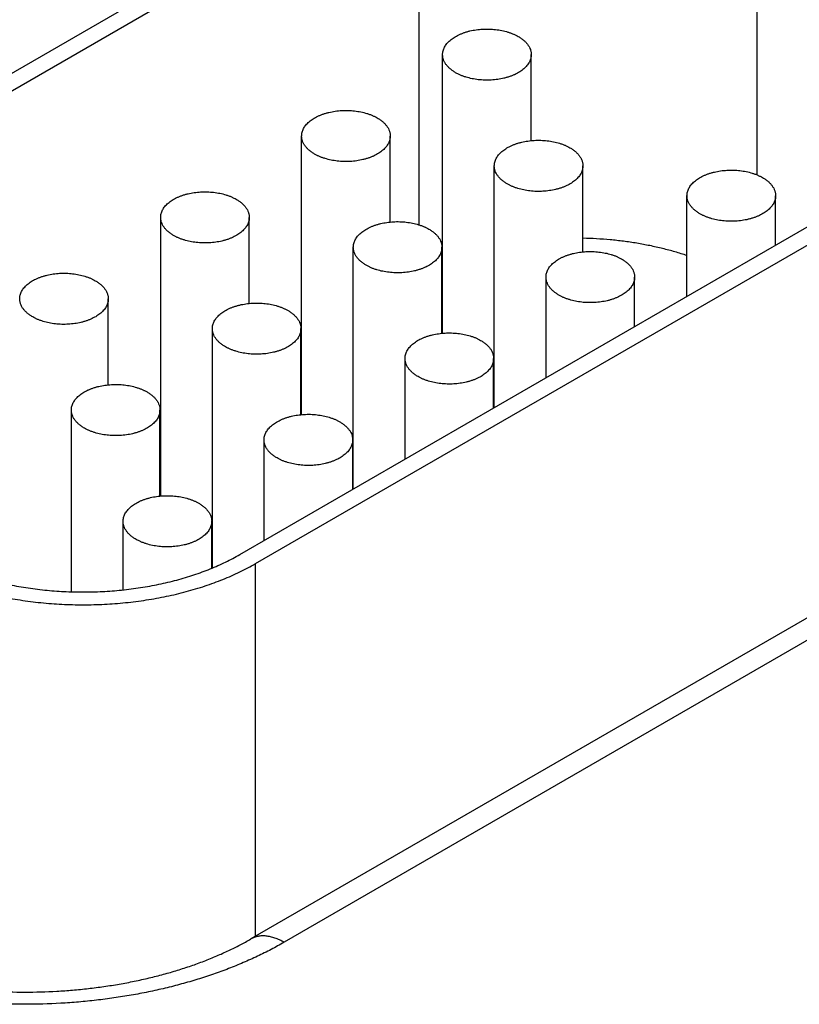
# Model space of a CAD drawing. Header units: inches. Extents: x 0 to 34, y 0 to 22.
# Tile 79 of 116: x 23.952 to 24.304, y 17.294 to 17.738. Entities that reach past the tile are written whole.
import ezdxf

# ---------------------------------------------------------------- set-up
doc = ezdxf.new("R2010")
doc.units = ezdxf.units.IN
doc.header["$LTSCALE"] = 1.87
doc.header["$MEASUREMENT"] = 0
doc.layers.get('0').update_dxf_attribs({"linetype": 'CONTINUOUS'})

msp = doc.modelspace()

# ---------------------------------------------------------------- linework, layer by layer
at = {"color": 7, "linetype": 'CONTINUOUS'}
for p, q in [((24.1248, 17.81599), (23.79529, 17.62574)), ((24.13187, 17.81191), (23.80236, 17.62166)), ((24.13187, 17.81191), (24.13187, 17.64548)), ((24.2845, 17.8042), (24.2845, 17.66803)), ((24.14263, 17.59653), (24.14263, 17.7223)), ((24.18263, 17.68346), (24.18263, 17.7223)), ((24.07899, 17.55978), (24.07899, 17.68555)), ((24.11899, 17.64672), (24.11899, 17.68555)), ((24.16596, 17.56295), (24.16596, 17.67208)), ((24.20596, 17.63324), (24.20596, 17.67208)), ((24.05108, 17.49662), (24.34842, 17.6683)), ((24.05815, 17.49254), (24.3555, 17.66422)), ((24.25294, 17.61317), (24.25294, 17.65861)), ((24.29294, 17.63627), (24.29294, 17.65861)), ((24.01535, 17.52304), (24.01535, 17.64881)), ((24.05535, 17.60997), (24.05535, 17.64881)), ((24.10232, 17.52621), (24.10232, 17.63534)), ((24.14232, 17.5965), (24.14232, 17.63534)), ((24.1893, 17.57643), (24.1893, 17.62186)), ((24.2293, 17.59952), (24.2293, 17.62186)), ((23.99171, 17.57323), (23.99171, 17.61206)), ((24.03868, 17.49055), (24.03868, 17.59859)), ((24.07868, 17.55976), (24.07868, 17.59859)), ((24.07899, 17.59196), (24.07868, 17.59178)), ((24.12566, 17.53968), (24.12566, 17.58512)), ((24.16566, 17.56278), (24.16566, 17.58512)), ((23.97504, 17.4798), (23.97504, 17.56185)), ((24.01504, 17.52301), (24.01504, 17.56185)), ((24.01535, 17.55521), (24.01504, 17.55504)), ((24.06202, 17.50294), (24.06202, 17.54837)), ((24.10202, 17.52603), (24.10202, 17.54837)), ((24.43579, 17.54231), (24.05608, 17.32307)), ((24.4508, 17.54082), (24.07108, 17.32158)), ((23.99838, 17.48065), (23.99838, 17.51163)), ((24.03838, 17.49043), (24.03838, 17.51163)), ((24.05815, 17.32426), (24.05815, 17.49254))]:
    msp.add_line(p, q, dxfattribs=at)
msp.add_arc((24.18812, 17.52269), 0.1146, 113.3924, 113.5597, dxfattribs=at)
for points, knots in [([(24.14263, 17.7223), (24.14263, 17.72258), (24.14267, 17.72315), (24.14283, 17.724), (24.1431, 17.72484), (24.14348, 17.72567), (24.14396, 17.72647), (24.14455, 17.72726), (24.14523, 17.72801), (24.146, 17.72873), (24.14687, 17.72942), (24.14782, 17.73007), (24.14885, 17.73068), (24.14995, 17.73124), (24.15112, 17.73175), (24.15235, 17.73222), (24.15364, 17.73263), (24.15544, 17.7331), (24.15779, 17.73354), (24.16068, 17.73383), (24.16361, 17.73387), (24.16652, 17.73367), (24.16934, 17.73322), (24.17161, 17.73264), (24.17332, 17.73207), (24.17454, 17.73159), (24.17569, 17.73106), (24.17642, 17.73067), (24.17677, 17.73046)], [0, 0, 0, 0, 0.021327, 0.042883, 0.064883, 0.087522, 0.110966, 0.135347, 0.160764, 0.187283, 0.214939, 0.243743, 0.273676, 0.304704, 0.336768, 0.369798, 0.403706, 0.438397, 0.509663, 0.582667, 0.656378, 0.729734, 0.80169, 0.871263, 0.904889, 0.937606, 0.969332, 1, 1, 1, 1]), ([(24.17677, 17.73046), (24.17722, 17.7302), (24.17808, 17.72966), (24.17925, 17.72875), (24.18027, 17.72778), (24.18112, 17.72675), (24.18179, 17.72568), (24.18219, 17.72475), (24.18242, 17.724), (24.18254, 17.72343), (24.18261, 17.72287), (24.18263, 17.72249), (24.18263, 17.7223)], [0, 0, 0, 0, 0.148575, 0.28944, 0.422637, 0.548533, 0.667869, 0.781787, 0.837223, 0.891909, 0.946084, 1, 1, 1, 1]), ([(24.14849, 17.71413), (24.14804, 17.71439), (24.14718, 17.71494), (24.146, 17.71585), (24.14499, 17.71682), (24.14414, 17.71784), (24.14347, 17.71891), (24.14307, 17.71985), (24.14284, 17.7206), (24.14272, 17.72116), (24.14265, 17.72173), (24.14263, 17.72211), (24.14263, 17.7223)], [0, 0, 0, 0, 0.148575, 0.28944, 0.422637, 0.548533, 0.667869, 0.781787, 0.837223, 0.891909, 0.946084, 1, 1, 1, 1]), ([(24.18263, 17.7223), (24.18263, 17.72201), (24.18259, 17.72144), (24.18243, 17.72059), (24.18216, 17.71975), (24.18178, 17.71893), (24.1813, 17.71812), (24.18071, 17.71734), (24.18003, 17.71658), (24.17926, 17.71586), (24.17839, 17.71517), (24.17744, 17.71452), (24.17641, 17.71392), (24.17531, 17.71335), (24.17414, 17.71284), (24.1729, 17.71238), (24.17161, 17.71197), (24.16981, 17.71149), (24.16747, 17.71105), (24.16458, 17.71076), (24.16165, 17.71072), (24.15874, 17.71093), (24.15591, 17.71138), (24.15365, 17.71195), (24.15194, 17.71253), (24.15072, 17.71301), (24.14957, 17.71354), (24.14884, 17.71393), (24.14849, 17.71413)], [0, 0, 0, 0, 0.021327, 0.042883, 0.064883, 0.087522, 0.110966, 0.135347, 0.160764, 0.187283, 0.214939, 0.243743, 0.273676, 0.304704, 0.336768, 0.369798, 0.403706, 0.438397, 0.509663, 0.582667, 0.656378, 0.729734, 0.80169, 0.871263, 0.904889, 0.937606, 0.969332, 1, 1, 1, 1]), ([(24.07899, 17.68555), (24.07899, 17.68584), (24.07903, 17.68641), (24.07919, 17.68726), (24.07946, 17.6881), (24.07984, 17.68892), (24.08032, 17.68973), (24.08091, 17.69051), (24.08159, 17.69127), (24.08236, 17.69199), (24.08323, 17.69268), (24.08418, 17.69333), (24.08521, 17.69393), (24.08631, 17.6945), (24.08748, 17.69501), (24.08871, 17.69547), (24.09, 17.69588), (24.0918, 17.69636), (24.09415, 17.6968), (24.09704, 17.69709), (24.09997, 17.69713), (24.10288, 17.69692), (24.1057, 17.69647), (24.10797, 17.6959), (24.10968, 17.69532), (24.1109, 17.69484), (24.11205, 17.69431), (24.11278, 17.69392), (24.11313, 17.69372)], [0, 0, 0, 0, 0.021327, 0.042883, 0.064883, 0.087522, 0.110966, 0.135347, 0.160764, 0.187283, 0.214939, 0.243743, 0.273676, 0.304704, 0.336768, 0.369798, 0.403706, 0.438397, 0.509663, 0.582667, 0.656378, 0.729734, 0.80169, 0.871263, 0.904889, 0.937606, 0.969332, 1, 1, 1, 1]), ([(24.11313, 17.69372), (24.11358, 17.69346), (24.11444, 17.69291), (24.11561, 17.69201), (24.11663, 17.69103), (24.11748, 17.69001), (24.11815, 17.68894), (24.11855, 17.688), (24.11878, 17.68725), (24.1189, 17.68669), (24.11897, 17.68612), (24.11899, 17.68574), (24.11899, 17.68555)], [0, 0, 0, 0, 0.148575, 0.28944, 0.422637, 0.548533, 0.667869, 0.781787, 0.837223, 0.891909, 0.946084, 1, 1, 1, 1]), ([(24.08485, 17.67739), (24.0844, 17.67765), (24.08354, 17.67819), (24.08236, 17.6791), (24.08135, 17.68007), (24.0805, 17.6811), (24.07983, 17.68217), (24.07943, 17.6831), (24.0792, 17.68385), (24.07908, 17.68442), (24.07901, 17.68498), (24.07899, 17.68536), (24.07899, 17.68555)], [0, 0, 0, 0, 0.148575, 0.28944, 0.422637, 0.548533, 0.667869, 0.781787, 0.837223, 0.891909, 0.946084, 1, 1, 1, 1]), ([(24.11899, 17.68555), (24.11899, 17.68527), (24.11895, 17.6847), (24.11879, 17.68385), (24.11852, 17.68301), (24.11814, 17.68218), (24.11766, 17.68138), (24.11707, 17.6806), (24.11639, 17.67984), (24.11562, 17.67912), (24.11475, 17.67843), (24.1138, 17.67778), (24.11277, 17.67717), (24.11167, 17.67661), (24.1105, 17.6761), (24.10926, 17.67563), (24.10797, 17.67522), (24.10618, 17.67475), (24.10383, 17.67431), (24.10094, 17.67402), (24.09801, 17.67398), (24.0951, 17.67418), (24.09227, 17.67463), (24.09001, 17.67521), (24.0883, 17.67578), (24.08708, 17.67626), (24.08593, 17.67679), (24.0852, 17.67718), (24.08485, 17.67739)], [0, 0, 0, 0, 0.021327, 0.042883, 0.064883, 0.087522, 0.110966, 0.135347, 0.160764, 0.187283, 0.214939, 0.243743, 0.273676, 0.304704, 0.336768, 0.369798, 0.403706, 0.438397, 0.509663, 0.582667, 0.656378, 0.729734, 0.80169, 0.871263, 0.904889, 0.937606, 0.969332, 1, 1, 1, 1]), ([(24.16596, 17.67208), (24.16596, 17.67236), (24.166, 17.67293), (24.16616, 17.67378), (24.16644, 17.67462), (24.16681, 17.67545), (24.1673, 17.67626), (24.16788, 17.67704), (24.16856, 17.67779), (24.16934, 17.67852), (24.1702, 17.6792), (24.17115, 17.67985), (24.17218, 17.68046), (24.17328, 17.68102), (24.17445, 17.68154), (24.17569, 17.682), (24.17698, 17.68241), (24.17878, 17.68288), (24.18112, 17.68333), (24.18401, 17.68361), (24.18694, 17.68366), (24.18985, 17.68345), (24.19268, 17.683), (24.19494, 17.68243), (24.19666, 17.68185), (24.19787, 17.68137), (24.19902, 17.68084), (24.19975, 17.68045), (24.20011, 17.68025)], [0, 0, 0, 0, 0.021327, 0.042883, 0.064883, 0.087522, 0.110966, 0.135347, 0.160764, 0.187283, 0.214939, 0.243743, 0.273676, 0.304704, 0.336768, 0.369798, 0.403706, 0.438397, 0.509663, 0.582667, 0.656378, 0.729734, 0.80169, 0.871263, 0.904889, 0.937606, 0.969332, 1, 1, 1, 1]), ([(24.20011, 17.68025), (24.20056, 17.67998), (24.20142, 17.67944), (24.20259, 17.67853), (24.2036, 17.67756), (24.20445, 17.67653), (24.20512, 17.67546), (24.20553, 17.67453), (24.20575, 17.67378), (24.20587, 17.67321), (24.20595, 17.67265), (24.20596, 17.67227), (24.20596, 17.67208)], [0, 0, 0, 0, 0.148575, 0.28944, 0.422637, 0.548533, 0.667869, 0.781787, 0.837223, 0.891909, 0.946084, 1, 1, 1, 1]), ([(24.17182, 17.66391), (24.17137, 17.66418), (24.17051, 17.66472), (24.16934, 17.66563), (24.16832, 17.6666), (24.16748, 17.66763), (24.16681, 17.6687), (24.1664, 17.66963), (24.16617, 17.67038), (24.16605, 17.67095), (24.16598, 17.67151), (24.16596, 17.67189), (24.16596, 17.67208)], [0, 0, 0, 0, 0.148575, 0.28944, 0.422637, 0.548533, 0.667869, 0.781787, 0.837223, 0.891909, 0.946084, 1, 1, 1, 1]), ([(24.20596, 17.67208), (24.20596, 17.6718), (24.20593, 17.67123), (24.20576, 17.67038), (24.20549, 17.66954), (24.20511, 17.66871), (24.20463, 17.6679), (24.20405, 17.66712), (24.20337, 17.66637), (24.20259, 17.66564), (24.20173, 17.66496), (24.20078, 17.66431), (24.19975, 17.6637), (24.19864, 17.66314), (24.19747, 17.66262), (24.19624, 17.66216), (24.19495, 17.66175), (24.19315, 17.66128), (24.19081, 17.66083), (24.18792, 17.66055), (24.18499, 17.6605), (24.18208, 17.66071), (24.17925, 17.66116), (24.17699, 17.66173), (24.17527, 17.66231), (24.17406, 17.66279), (24.17291, 17.66332), (24.17217, 17.66371), (24.17182, 17.66391)], [0, 0, 0, 0, 0.021327, 0.042883, 0.064883, 0.087522, 0.110966, 0.135347, 0.160764, 0.187283, 0.214939, 0.243743, 0.273676, 0.304704, 0.336768, 0.369798, 0.403706, 0.438397, 0.509663, 0.582667, 0.656378, 0.729734, 0.80169, 0.871263, 0.904889, 0.937606, 0.969332, 1, 1, 1, 1]), ([(24.25294, 17.65861), (24.25294, 17.65889), (24.25297, 17.65946), (24.25314, 17.66031), (24.25341, 17.66115), (24.25379, 17.66198), (24.25427, 17.66278), (24.25485, 17.66356), (24.25554, 17.66432), (24.25631, 17.66504), (24.25718, 17.66573), (24.25812, 17.66638), (24.25915, 17.66699), (24.26026, 17.66755), (24.26143, 17.66806), (24.26266, 17.66853), (24.26395, 17.66894), (24.26575, 17.66941), (24.2681, 17.66985), (24.27098, 17.67014), (24.27392, 17.67018), (24.27683, 17.66998), (24.27965, 17.66953), (24.28192, 17.66895), (24.28363, 17.66838), (24.28484, 17.6679), (24.28599, 17.66737), (24.28673, 17.66698), (24.28708, 17.66677)], [0, 0, 0, 0, 0.021327, 0.042883, 0.064883, 0.087522, 0.110966, 0.135347, 0.160764, 0.187283, 0.214939, 0.243743, 0.273676, 0.304704, 0.336768, 0.369798, 0.403706, 0.438397, 0.509663, 0.582667, 0.656378, 0.729734, 0.80169, 0.871263, 0.904889, 0.937606, 0.969332, 1, 1, 1, 1]), ([(24.28708, 17.66677), (24.28753, 17.66651), (24.28839, 17.66597), (24.28956, 17.66506), (24.29058, 17.66409), (24.29142, 17.66306), (24.29209, 17.66199), (24.2925, 17.66106), (24.29273, 17.66031), (24.29285, 17.65974), (24.29292, 17.65918), (24.29294, 17.6588), (24.29294, 17.65861)], [0, 0, 0, 0, 0.148575, 0.28944, 0.422637, 0.548533, 0.667869, 0.781787, 0.837223, 0.891909, 0.946084, 1, 1, 1, 1]), ([(24.01535, 17.64881), (24.01535, 17.64909), (24.01539, 17.64966), (24.01555, 17.65051), (24.01582, 17.65135), (24.0162, 17.65218), (24.01668, 17.65298), (24.01727, 17.65377), (24.01795, 17.65452), (24.01872, 17.65524), (24.01959, 17.65593), (24.02054, 17.65658), (24.02157, 17.65719), (24.02267, 17.65775), (24.02384, 17.65827), (24.02508, 17.65873), (24.02636, 17.65914), (24.02816, 17.65961), (24.03051, 17.66006), (24.0334, 17.66034), (24.03633, 17.66038), (24.03924, 17.66018), (24.04207, 17.65973), (24.04433, 17.65916), (24.04604, 17.65858), (24.04726, 17.6581), (24.04841, 17.65757), (24.04914, 17.65718), (24.04949, 17.65697)], [0, 0, 0, 0, 0.021327, 0.042883, 0.064883, 0.087522, 0.110966, 0.135347, 0.160764, 0.187283, 0.214939, 0.243743, 0.273676, 0.304704, 0.336768, 0.369798, 0.403706, 0.438397, 0.509663, 0.582667, 0.656378, 0.729734, 0.80169, 0.871263, 0.904889, 0.937606, 0.969332, 1, 1, 1, 1]), ([(24.2588, 17.65044), (24.25834, 17.6507), (24.25749, 17.65125), (24.25631, 17.65215), (24.2553, 17.65313), (24.25445, 17.65415), (24.25378, 17.65522), (24.25337, 17.65616), (24.25315, 17.65691), (24.25303, 17.65747), (24.25295, 17.65804), (24.25294, 17.65842), (24.25294, 17.65861)], [0, 0, 0, 0, 0.148575, 0.28944, 0.422637, 0.548533, 0.667869, 0.781787, 0.837223, 0.891909, 0.946084, 1, 1, 1, 1]), ([(24.29294, 17.65861), (24.29294, 17.65832), (24.2929, 17.65775), (24.29274, 17.6569), (24.29246, 17.65606), (24.29209, 17.65524), (24.2916, 17.65443), (24.29102, 17.65365), (24.29034, 17.65289), (24.28956, 17.65217), (24.2887, 17.65148), (24.28775, 17.65083), (24.28672, 17.65023), (24.28562, 17.64966), (24.28445, 17.64915), (24.28321, 17.64869), (24.28192, 17.64828), (24.28012, 17.6478), (24.27778, 17.64736), (24.27489, 17.64707), (24.27196, 17.64703), (24.26905, 17.64724), (24.26622, 17.64769), (24.26396, 17.64826), (24.26225, 17.64884), (24.26103, 17.64932), (24.25988, 17.64985), (24.25915, 17.65024), (24.2588, 17.65044)], [0, 0, 0, 0, 0.021327, 0.042883, 0.064883, 0.087522, 0.110966, 0.135347, 0.160764, 0.187283, 0.214939, 0.243743, 0.273676, 0.304704, 0.336768, 0.369798, 0.403706, 0.438397, 0.509663, 0.582667, 0.656378, 0.729734, 0.80169, 0.871263, 0.904889, 0.937606, 0.969332, 1, 1, 1, 1]), ([(24.04949, 17.65697), (24.04994, 17.65671), (24.0508, 17.65617), (24.05198, 17.65526), (24.05299, 17.65429), (24.05384, 17.65326), (24.05451, 17.65219), (24.05491, 17.65126), (24.05514, 17.65051), (24.05526, 17.64994), (24.05533, 17.64938), (24.05535, 17.649), (24.05535, 17.64881)], [0, 0, 0, 0, 0.148575, 0.28944, 0.422637, 0.548533, 0.667869, 0.781787, 0.837223, 0.891909, 0.946084, 1, 1, 1, 1]), ([(24.02121, 17.64064), (24.02076, 17.6409), (24.0199, 17.64145), (24.01872, 17.64236), (24.01771, 17.64333), (24.01686, 17.64435), (24.01619, 17.64543), (24.01579, 17.64636), (24.01556, 17.64711), (24.01544, 17.64767), (24.01537, 17.64824), (24.01535, 17.64862), (24.01535, 17.64881)], [0, 0, 0, 0, 0.148575, 0.28944, 0.422637, 0.548533, 0.667869, 0.781787, 0.837223, 0.891909, 0.946084, 1, 1, 1, 1]), ([(24.05535, 17.64881), (24.05535, 17.64852), (24.05531, 17.64795), (24.05515, 17.6471), (24.05488, 17.64626), (24.0545, 17.64544), (24.05402, 17.64463), (24.05343, 17.64385), (24.05275, 17.6431), (24.05198, 17.64237), (24.05111, 17.64168), (24.05016, 17.64103), (24.04913, 17.64043), (24.04803, 17.63987), (24.04686, 17.63935), (24.04562, 17.63889), (24.04434, 17.63848), (24.04254, 17.63801), (24.04019, 17.63756), (24.0373, 17.63727), (24.03437, 17.63723), (24.03146, 17.63744), (24.02863, 17.63789), (24.02637, 17.63846), (24.02466, 17.63904), (24.02344, 17.63952), (24.02229, 17.64005), (24.02156, 17.64044), (24.02121, 17.64064)], [0, 0, 0, 0, 0.021327, 0.042883, 0.064883, 0.087522, 0.110966, 0.135347, 0.160764, 0.187283, 0.214939, 0.243743, 0.273676, 0.304704, 0.336768, 0.369798, 0.403706, 0.438397, 0.509663, 0.582667, 0.656378, 0.729734, 0.80169, 0.871263, 0.904889, 0.937606, 0.969332, 1, 1, 1, 1]), ([(24.10232, 17.63534), (24.10232, 17.63562), (24.10236, 17.63619), (24.10252, 17.63704), (24.1028, 17.63788), (24.10318, 17.63871), (24.10366, 17.63951), (24.10424, 17.64029), (24.10492, 17.64105), (24.1057, 17.64177), (24.10656, 17.64246), (24.10751, 17.64311), (24.10854, 17.64372), (24.10964, 17.64428), (24.11082, 17.64479), (24.11205, 17.64525), (24.11334, 17.64566), (24.11514, 17.64614), (24.11748, 17.64658), (24.12037, 17.64687), (24.1233, 17.64691), (24.12621, 17.64671), (24.12904, 17.64626), (24.1313, 17.64568), (24.13302, 17.64511), (24.13423, 17.64463), (24.13538, 17.6441), (24.13611, 17.64371), (24.13647, 17.6435)], [0, 0, 0, 0, 0.021327, 0.042883, 0.064883, 0.087522, 0.110966, 0.135347, 0.160764, 0.187283, 0.214939, 0.243743, 0.273676, 0.304704, 0.336768, 0.369798, 0.403706, 0.438397, 0.509663, 0.582667, 0.656378, 0.729734, 0.80169, 0.871263, 0.904889, 0.937606, 0.969332, 1, 1, 1, 1]), ([(24.13647, 17.6435), (24.13692, 17.64324), (24.13778, 17.6427), (24.13895, 17.64179), (24.13996, 17.64082), (24.14081, 17.63979), (24.14148, 17.63872), (24.14189, 17.63779), (24.14211, 17.63703), (24.14224, 17.63647), (24.14231, 17.6359), (24.14232, 17.63552), (24.14232, 17.63534)], [0, 0, 0, 0, 0.148575, 0.28944, 0.422637, 0.548533, 0.667869, 0.781787, 0.837223, 0.891909, 0.946084, 1, 1, 1, 1]), ([(24.25295, 17.63154), (24.25115, 17.63215), (24.2475, 17.63329), (24.2419, 17.63479), (24.23615, 17.63609), (24.23028, 17.63718), (24.2243, 17.63806), (24.21824, 17.63872), (24.21212, 17.63917), (24.20802, 17.63933), (24.20596, 17.63937)], [0, 0, 0, 0, 0.118952, 0.240197, 0.363472, 0.488495, 0.614971, 0.742593, 0.871043, 1, 1, 1, 1]), ([(24.10818, 17.62717), (24.10773, 17.62743), (24.10687, 17.62797), (24.1057, 17.62888), (24.10468, 17.62985), (24.10384, 17.63088), (24.10317, 17.63195), (24.10276, 17.63288), (24.10253, 17.63364), (24.10241, 17.6342), (24.10234, 17.63477), (24.10232, 17.63515), (24.10232, 17.63534)], [0, 0, 0, 0, 0.148575, 0.28944, 0.422637, 0.548533, 0.667869, 0.781787, 0.837223, 0.891909, 0.946084, 1, 1, 1, 1]), ([(24.14232, 17.63534), (24.14232, 17.63505), (24.14229, 17.63448), (24.14212, 17.63363), (24.14185, 17.63279), (24.14147, 17.63197), (24.14099, 17.63116), (24.14041, 17.63038), (24.13973, 17.62962), (24.13895, 17.6289), (24.13809, 17.62821), (24.13714, 17.62756), (24.13611, 17.62695), (24.135, 17.62639), (24.13383, 17.62588), (24.1326, 17.62542), (24.13131, 17.62501), (24.12951, 17.62453), (24.12717, 17.62409), (24.12428, 17.6238), (24.12135, 17.62376), (24.11844, 17.62397), (24.11561, 17.62441), (24.11335, 17.62499), (24.11163, 17.62556), (24.11042, 17.62604), (24.10927, 17.62657), (24.10854, 17.62697), (24.10818, 17.62717)], [0, 0, 0, 0, 0.021327, 0.042883, 0.064883, 0.087522, 0.110966, 0.135347, 0.160764, 0.187283, 0.214939, 0.243743, 0.273676, 0.304704, 0.336768, 0.369798, 0.403706, 0.438397, 0.509663, 0.582667, 0.656378, 0.729734, 0.80169, 0.871263, 0.904889, 0.937606, 0.969332, 1, 1, 1, 1]), ([(24.1893, 17.62186), (24.1893, 17.62215), (24.18933, 17.62272), (24.1895, 17.62357), (24.18977, 17.62441), (24.19015, 17.62523), (24.19063, 17.62604), (24.19122, 17.62682), (24.1919, 17.62758), (24.19267, 17.6283), (24.19354, 17.62899), (24.19448, 17.62964), (24.19551, 17.63024), (24.19662, 17.63081), (24.19779, 17.63132), (24.19902, 17.63178), (24.20031, 17.63219), (24.20211, 17.63267), (24.20446, 17.63311), (24.20734, 17.6334), (24.21028, 17.63344), (24.21319, 17.63323), (24.21601, 17.63278), (24.21828, 17.63221), (24.21999, 17.63163), (24.2212, 17.63115), (24.22235, 17.63062), (24.22309, 17.63023), (24.22344, 17.63003)], [0, 0, 0, 0, 0.021327, 0.042883, 0.064883, 0.087522, 0.110966, 0.135347, 0.160764, 0.187283, 0.214939, 0.243743, 0.273676, 0.304704, 0.336768, 0.369798, 0.403706, 0.438397, 0.509663, 0.582667, 0.656378, 0.729734, 0.80169, 0.871263, 0.904889, 0.937606, 0.969332, 1, 1, 1, 1]), ([(24.22344, 17.63003), (24.22389, 17.62977), (24.22475, 17.62922), (24.22592, 17.62831), (24.22694, 17.62734), (24.22779, 17.62632), (24.22845, 17.62525), (24.22886, 17.62431), (24.22909, 17.62356), (24.22921, 17.623), (24.22928, 17.62243), (24.2293, 17.62205), (24.2293, 17.62186)], [0, 0, 0, 0, 0.148575, 0.28944, 0.422637, 0.548533, 0.667869, 0.781787, 0.837223, 0.891909, 0.946084, 1, 1, 1, 1]), ([(23.95171, 17.61206), (23.95171, 17.61235), (23.95175, 17.61292), (23.95191, 17.61377), (23.95218, 17.61461), (23.95256, 17.61543), (23.95304, 17.61624), (23.95363, 17.61702), (23.95431, 17.61778), (23.95508, 17.6185), (23.95595, 17.61919), (23.9569, 17.61984), (23.95793, 17.62045), (23.95903, 17.62101), (23.9602, 17.62152), (23.96144, 17.62198), (23.96272, 17.62239), (23.96452, 17.62287), (23.96687, 17.62331), (23.96976, 17.6236), (23.97269, 17.62364), (23.9756, 17.62343), (23.97843, 17.62299), (23.98069, 17.62241), (23.9824, 17.62184), (23.98362, 17.62136), (23.98477, 17.62083), (23.9855, 17.62043), (23.98585, 17.62023)], [0, 0, 0, 0, 0.021327, 0.042883, 0.064883, 0.087522, 0.110966, 0.135347, 0.160764, 0.187283, 0.214939, 0.243743, 0.273676, 0.304704, 0.336768, 0.369798, 0.403706, 0.438397, 0.509663, 0.582667, 0.656378, 0.729734, 0.80169, 0.871263, 0.904889, 0.937606, 0.969332, 1, 1, 1, 1]), ([(23.98585, 17.62023), (23.9863, 17.61997), (23.98716, 17.61942), (23.98834, 17.61852), (23.98935, 17.61754), (23.9902, 17.61652), (23.99087, 17.61545), (23.99127, 17.61452), (23.9915, 17.61376), (23.99162, 17.6132), (23.99169, 17.61263), (23.99171, 17.61225), (23.99171, 17.61206)], [0, 0, 0, 0, 0.148575, 0.28944, 0.422637, 0.548533, 0.667869, 0.781787, 0.837223, 0.891909, 0.946084, 1, 1, 1, 1]), ([(24.19516, 17.6137), (24.1947, 17.61396), (24.19385, 17.6145), (24.19267, 17.61541), (24.19166, 17.61638), (24.19081, 17.61741), (24.19014, 17.61848), (24.18973, 17.61941), (24.18951, 17.62016), (24.18939, 17.62073), (24.18931, 17.62129), (24.1893, 17.62167), (24.1893, 17.62186)], [0, 0, 0, 0, 0.148575, 0.28944, 0.422637, 0.548533, 0.667869, 0.781787, 0.837223, 0.891909, 0.946084, 1, 1, 1, 1]), ([(24.2293, 17.62186), (24.2293, 17.62158), (24.22926, 17.62101), (24.2291, 17.62016), (24.22883, 17.61932), (24.22845, 17.61849), (24.22796, 17.61769), (24.22738, 17.6169), (24.2267, 17.61615), (24.22593, 17.61543), (24.22506, 17.61474), (24.22411, 17.61409), (24.22308, 17.61348), (24.22198, 17.61292), (24.22081, 17.61241), (24.21957, 17.61194), (24.21828, 17.61153), (24.21648, 17.61106), (24.21414, 17.61062), (24.21125, 17.61033), (24.20832, 17.61029), (24.20541, 17.61049), (24.20258, 17.61094), (24.20032, 17.61152), (24.19861, 17.61209), (24.19739, 17.61257), (24.19624, 17.6131), (24.19551, 17.61349), (24.19516, 17.6137)], [0, 0, 0, 0, 0.021327, 0.042883, 0.064883, 0.087522, 0.110966, 0.135347, 0.160764, 0.187283, 0.214939, 0.243743, 0.273676, 0.304704, 0.336768, 0.369798, 0.403706, 0.438397, 0.509663, 0.582667, 0.656378, 0.729734, 0.80169, 0.871263, 0.904889, 0.937606, 0.969332, 1, 1, 1, 1]), ([(23.95757, 17.6039), (23.95712, 17.60416), (23.95626, 17.6047), (23.95508, 17.60561), (23.95407, 17.60658), (23.95322, 17.60761), (23.95255, 17.60868), (23.95215, 17.60961), (23.95192, 17.61037), (23.9518, 17.61093), (23.95173, 17.6115), (23.95171, 17.61188), (23.95171, 17.61206)], [0, 0, 0, 0, 0.148575, 0.28944, 0.422637, 0.548533, 0.667869, 0.781787, 0.837223, 0.891909, 0.946084, 1, 1, 1, 1]), ([(23.99171, 17.61206), (23.99171, 17.61178), (23.99167, 17.61121), (23.99151, 17.61036), (23.99124, 17.60952), (23.99086, 17.60869), (23.99038, 17.60789), (23.98979, 17.60711), (23.98911, 17.60635), (23.98834, 17.60563), (23.98747, 17.60494), (23.98652, 17.60429), (23.98549, 17.60368), (23.98439, 17.60312), (23.98322, 17.60261), (23.98199, 17.60214), (23.9807, 17.60174), (23.9789, 17.60126), (23.97655, 17.60082), (23.97366, 17.60053), (23.97073, 17.60049), (23.96782, 17.60069), (23.965, 17.60114), (23.96273, 17.60172), (23.96102, 17.60229), (23.9598, 17.60277), (23.95865, 17.6033), (23.95792, 17.60369), (23.95757, 17.6039)], [0, 0, 0, 0, 0.021327, 0.042883, 0.064883, 0.087522, 0.110966, 0.135347, 0.160764, 0.187283, 0.214939, 0.243743, 0.273676, 0.304704, 0.336768, 0.369798, 0.403706, 0.438397, 0.509663, 0.582667, 0.656378, 0.729734, 0.80169, 0.871263, 0.904889, 0.937606, 0.969332, 1, 1, 1, 1]), ([(24.03868, 17.59859), (24.03868, 17.59887), (24.03872, 17.59945), (24.03889, 17.6003), (24.03916, 17.60114), (24.03954, 17.60196), (24.04002, 17.60277), (24.0406, 17.60355), (24.04128, 17.6043), (24.04206, 17.60503), (24.04292, 17.60572), (24.04387, 17.60637), (24.0449, 17.60697), (24.046, 17.60753), (24.04718, 17.60805), (24.04841, 17.60851), (24.0497, 17.60892), (24.0515, 17.60939), (24.05384, 17.60984), (24.05673, 17.61013), (24.05966, 17.61017), (24.06257, 17.60996), (24.0654, 17.60951), (24.06766, 17.60894), (24.06938, 17.60836), (24.07059, 17.60788), (24.07174, 17.60735), (24.07247, 17.60696), (24.07283, 17.60676)], [0, 0, 0, 0, 0.021327, 0.042883, 0.064883, 0.087522, 0.110966, 0.135347, 0.160764, 0.187283, 0.214939, 0.243743, 0.273676, 0.304704, 0.336768, 0.369798, 0.403706, 0.438397, 0.509663, 0.582667, 0.656378, 0.729734, 0.80169, 0.871263, 0.904889, 0.937606, 0.969332, 1, 1, 1, 1]), ([(24.07283, 17.60676), (24.07328, 17.6065), (24.07414, 17.60595), (24.07531, 17.60504), (24.07632, 17.60407), (24.07717, 17.60305), (24.07784, 17.60197), (24.07825, 17.60104), (24.07847, 17.60029), (24.0786, 17.59973), (24.07867, 17.59916), (24.07868, 17.59878), (24.07868, 17.59859)], [0, 0, 0, 0, 0.148575, 0.28944, 0.422637, 0.548533, 0.667869, 0.781787, 0.837223, 0.891909, 0.946084, 1, 1, 1, 1]), ([(24.04454, 17.59043), (24.04409, 17.59069), (24.04323, 17.59123), (24.04206, 17.59214), (24.04104, 17.59311), (24.0402, 17.59414), (24.03953, 17.59521), (24.03912, 17.59614), (24.03889, 17.59689), (24.03877, 17.59746), (24.0387, 17.59802), (24.03868, 17.5984), (24.03868, 17.59859)], [0, 0, 0, 0, 0.148575, 0.28944, 0.422637, 0.548533, 0.667869, 0.781787, 0.837223, 0.891909, 0.946084, 1, 1, 1, 1]), ([(24.07868, 17.59859), (24.07868, 17.59831), (24.07865, 17.59774), (24.07848, 17.59689), (24.07821, 17.59605), (24.07783, 17.59522), (24.07735, 17.59442), (24.07677, 17.59363), (24.07609, 17.59288), (24.07531, 17.59215), (24.07445, 17.59147), (24.0735, 17.59082), (24.07247, 17.59021), (24.07136, 17.58965), (24.07019, 17.58913), (24.06896, 17.58867), (24.06767, 17.58826), (24.06587, 17.58779), (24.06353, 17.58734), (24.06064, 17.58706), (24.05771, 17.58702), (24.0548, 17.58722), (24.05197, 17.58767), (24.04971, 17.58824), (24.04799, 17.58882), (24.04678, 17.5893), (24.04563, 17.58983), (24.0449, 17.59022), (24.04454, 17.59043)], [0, 0, 0, 0, 0.021327, 0.042883, 0.064883, 0.087522, 0.110966, 0.135347, 0.160764, 0.187283, 0.214939, 0.243743, 0.273676, 0.304704, 0.336768, 0.369798, 0.403706, 0.438397, 0.509663, 0.582667, 0.656378, 0.729734, 0.80169, 0.871263, 0.904889, 0.937606, 0.969332, 1, 1, 1, 1]), ([(24.12566, 17.58512), (24.12566, 17.5854), (24.1257, 17.58597), (24.12586, 17.58682), (24.12613, 17.58766), (24.12651, 17.58849), (24.12699, 17.58929), (24.12758, 17.59008), (24.12826, 17.59083), (24.12903, 17.59155), (24.1299, 17.59224), (24.13085, 17.59289), (24.13187, 17.5935), (24.13298, 17.59406), (24.13415, 17.59458), (24.13538, 17.59504), (24.13667, 17.59545), (24.13847, 17.59592), (24.14082, 17.59636), (24.14371, 17.59665), (24.14664, 17.59669), (24.14955, 17.59649), (24.15237, 17.59604), (24.15464, 17.59547), (24.15635, 17.59489), (24.15757, 17.59441), (24.15871, 17.59388), (24.15945, 17.59349), (24.1598, 17.59328)], [0, 0, 0, 0, 0.021327, 0.042883, 0.064883, 0.087522, 0.110966, 0.135347, 0.160764, 0.187283, 0.214939, 0.243743, 0.273676, 0.304704, 0.336768, 0.369798, 0.403706, 0.438397, 0.509663, 0.582667, 0.656378, 0.729734, 0.80169, 0.871263, 0.904889, 0.937606, 0.969332, 1, 1, 1, 1]), ([(24.1598, 17.59328), (24.16025, 17.59302), (24.16111, 17.59248), (24.16228, 17.59157), (24.1633, 17.5906), (24.16415, 17.58957), (24.16481, 17.5885), (24.16522, 17.58757), (24.16545, 17.58682), (24.16557, 17.58625), (24.16564, 17.58569), (24.16566, 17.58531), (24.16566, 17.58512)], [0, 0, 0, 0, 0.148575, 0.28944, 0.422637, 0.548533, 0.667869, 0.781787, 0.837223, 0.891909, 0.946084, 1, 1, 1, 1]), ([(24.13152, 17.57695), (24.13107, 17.57721), (24.13021, 17.57776), (24.12903, 17.57867), (24.12802, 17.57964), (24.12717, 17.58066), (24.1265, 17.58174), (24.12609, 17.58267), (24.12587, 17.58342), (24.12575, 17.58398), (24.12567, 17.58455), (24.12566, 17.58493), (24.12566, 17.58512)], [0, 0, 0, 0, 0.148575, 0.28944, 0.422637, 0.548533, 0.667869, 0.781787, 0.837223, 0.891909, 0.946084, 1, 1, 1, 1]), ([(24.16566, 17.58512), (24.16566, 17.58483), (24.16562, 17.58426), (24.16546, 17.58341), (24.16519, 17.58257), (24.16481, 17.58175), (24.16432, 17.58094), (24.16374, 17.58016), (24.16306, 17.57941), (24.16229, 17.57868), (24.16142, 17.57799), (24.16047, 17.57734), (24.15944, 17.57674), (24.15834, 17.57617), (24.15717, 17.57566), (24.15593, 17.5752), (24.15464, 17.57479), (24.15284, 17.57431), (24.1505, 17.57387), (24.14761, 17.57358), (24.14468, 17.57354), (24.14177, 17.57375), (24.13894, 17.5742), (24.13668, 17.57477), (24.13497, 17.57535), (24.13375, 17.57583), (24.1326, 17.57636), (24.13187, 17.57675), (24.13152, 17.57695)], [0, 0, 0, 0, 0.021327, 0.042883, 0.064883, 0.087522, 0.110966, 0.135347, 0.160764, 0.187283, 0.214939, 0.243743, 0.273676, 0.304704, 0.336768, 0.369798, 0.403706, 0.438397, 0.509663, 0.582667, 0.656378, 0.729734, 0.80169, 0.871263, 0.904889, 0.937606, 0.969332, 1, 1, 1, 1]), ([(23.97504, 17.56185), (23.97504, 17.56213), (23.97508, 17.5627), (23.97525, 17.56355), (23.97552, 17.56439), (23.9759, 17.56522), (23.97638, 17.56602), (23.97696, 17.5668), (23.97764, 17.56756), (23.97842, 17.56828), (23.97928, 17.56897), (23.98023, 17.56962), (23.98126, 17.57023), (23.98236, 17.57079), (23.98354, 17.5713), (23.98477, 17.57177), (23.98606, 17.57217), (23.98786, 17.57265), (23.9902, 17.57309), (23.99309, 17.57338), (23.99602, 17.57342), (23.99893, 17.57322), (24.00176, 17.57277), (24.00402, 17.57219), (24.00574, 17.57162), (24.00695, 17.57114), (24.0081, 17.57061), (24.00883, 17.57022), (24.00919, 17.57001)], [0, 0, 0, 0, 0.021327, 0.042883, 0.064883, 0.087522, 0.110966, 0.135347, 0.160764, 0.187283, 0.214939, 0.243743, 0.273676, 0.304704, 0.336768, 0.369798, 0.403706, 0.438397, 0.509663, 0.582667, 0.656378, 0.729734, 0.80169, 0.871263, 0.904889, 0.937606, 0.969332, 1, 1, 1, 1]), ([(24.00919, 17.57001), (24.00964, 17.56975), (24.0105, 17.56921), (24.01167, 17.5683), (24.01269, 17.56733), (24.01353, 17.5663), (24.0142, 17.56523), (24.01461, 17.5643), (24.01484, 17.56355), (24.01496, 17.56298), (24.01503, 17.56241), (24.01504, 17.56204), (24.01504, 17.56185)], [0, 0, 0, 0, 0.148575, 0.28944, 0.422637, 0.548533, 0.667869, 0.781787, 0.837223, 0.891909, 0.946084, 1, 1, 1, 1]), ([(23.9809, 17.55368), (23.98045, 17.55394), (23.97959, 17.55449), (23.97842, 17.55539), (23.9774, 17.55637), (23.97656, 17.55739), (23.97589, 17.55846), (23.97548, 17.55939), (23.97525, 17.56015), (23.97513, 17.56071), (23.97506, 17.56128), (23.97504, 17.56166), (23.97504, 17.56185)], [0, 0, 0, 0, 0.148575, 0.28944, 0.422637, 0.548533, 0.667869, 0.781787, 0.837223, 0.891909, 0.946084, 1, 1, 1, 1]), ([(24.01504, 17.56185), (24.01504, 17.56156), (24.01501, 17.56099), (24.01484, 17.56014), (24.01457, 17.5593), (24.01419, 17.55848), (24.01371, 17.55767), (24.01313, 17.55689), (24.01245, 17.55613), (24.01167, 17.55541), (24.01081, 17.55472), (24.00986, 17.55407), (24.00883, 17.55347), (24.00773, 17.5529), (24.00655, 17.55239), (24.00532, 17.55193), (24.00403, 17.55152), (24.00223, 17.55104), (23.99989, 17.5506), (23.997, 17.55031), (23.99407, 17.55027), (23.99116, 17.55048), (23.98833, 17.55093), (23.98607, 17.5515), (23.98435, 17.55208), (23.98314, 17.55256), (23.98199, 17.55309), (23.98126, 17.55348), (23.9809, 17.55368)], [0, 0, 0, 0, 0.021327, 0.042883, 0.064883, 0.087522, 0.110966, 0.135347, 0.160764, 0.187283, 0.214939, 0.243743, 0.273676, 0.304704, 0.336768, 0.369798, 0.403706, 0.438397, 0.509663, 0.582667, 0.656378, 0.729734, 0.80169, 0.871263, 0.904889, 0.937606, 0.969332, 1, 1, 1, 1]), ([(24.06202, 17.54837), (24.06202, 17.54866), (24.06206, 17.54923), (24.06222, 17.55008), (24.06249, 17.55092), (24.06287, 17.55174), (24.06335, 17.55255), (24.06394, 17.55333), (24.06462, 17.55409), (24.06539, 17.55481), (24.06626, 17.5555), (24.06721, 17.55615), (24.06823, 17.55676), (24.06934, 17.55732), (24.07051, 17.55783), (24.07174, 17.55829), (24.07303, 17.5587), (24.07483, 17.55918), (24.07718, 17.55962), (24.08007, 17.55991), (24.083, 17.55995), (24.08591, 17.55974), (24.08873, 17.55929), (24.091, 17.55872), (24.09271, 17.55814), (24.09393, 17.55767), (24.09508, 17.55714), (24.09581, 17.55674), (24.09616, 17.55654)], [0, 0, 0, 0, 0.021327, 0.042883, 0.064883, 0.087522, 0.110966, 0.135347, 0.160764, 0.187283, 0.214939, 0.243743, 0.273676, 0.304704, 0.336768, 0.369798, 0.403706, 0.438397, 0.509663, 0.582667, 0.656378, 0.729734, 0.80169, 0.871263, 0.904889, 0.937606, 0.969332, 1, 1, 1, 1]), ([(24.09616, 17.55654), (24.09661, 17.55628), (24.09747, 17.55573), (24.09864, 17.55483), (24.09966, 17.55385), (24.10051, 17.55283), (24.10118, 17.55176), (24.10158, 17.55083), (24.10181, 17.55007), (24.10193, 17.54951), (24.102, 17.54894), (24.10202, 17.54856), (24.10202, 17.54837)], [0, 0, 0, 0, 0.148575, 0.28944, 0.422637, 0.548533, 0.667869, 0.781787, 0.837223, 0.891909, 0.946084, 1, 1, 1, 1]), ([(24.06788, 17.54021), (24.06743, 17.54047), (24.06657, 17.54101), (24.06539, 17.54192), (24.06438, 17.54289), (24.06353, 17.54392), (24.06286, 17.54499), (24.06246, 17.54592), (24.06223, 17.54667), (24.06211, 17.54724), (24.06204, 17.54781), (24.06202, 17.54818), (24.06202, 17.54837)], [0, 0, 0, 0, 0.148575, 0.28944, 0.422637, 0.548533, 0.667869, 0.781787, 0.837223, 0.891909, 0.946084, 1, 1, 1, 1]), ([(24.10202, 17.54837), (24.10202, 17.54809), (24.10198, 17.54752), (24.10182, 17.54667), (24.10155, 17.54583), (24.10117, 17.545), (24.10069, 17.5442), (24.1001, 17.54342), (24.09942, 17.54266), (24.09865, 17.54194), (24.09778, 17.54125), (24.09683, 17.5406), (24.0958, 17.53999), (24.0947, 17.53943), (24.09353, 17.53892), (24.09229, 17.53845), (24.091, 17.53805), (24.0892, 17.53757), (24.08686, 17.53713), (24.08397, 17.53684), (24.08104, 17.5368), (24.07813, 17.537), (24.0753, 17.53745), (24.07304, 17.53803), (24.07133, 17.5386), (24.07011, 17.53908), (24.06896, 17.53961), (24.06823, 17.54), (24.06788, 17.54021)], [0, 0, 0, 0, 0.021327, 0.042883, 0.064883, 0.087522, 0.110966, 0.135347, 0.160764, 0.187283, 0.214939, 0.243743, 0.273676, 0.304704, 0.336768, 0.369798, 0.403706, 0.438397, 0.509663, 0.582667, 0.656378, 0.729734, 0.80169, 0.871263, 0.904889, 0.937606, 0.969332, 1, 1, 1, 1]), ([(23.99838, 17.51163), (23.99838, 17.51191), (23.99842, 17.51248), (23.99858, 17.51333), (23.99885, 17.51417), (23.99923, 17.515), (23.99971, 17.5158), (24.0003, 17.51659), (24.00098, 17.51734), (24.00175, 17.51807), (24.00262, 17.51875), (24.00357, 17.5194), (24.0046, 17.52001), (24.0057, 17.52057), (24.00687, 17.52109), (24.0081, 17.52155), (24.00939, 17.52196), (24.01119, 17.52243), (24.01354, 17.52288), (24.01643, 17.52316), (24.01936, 17.5232), (24.02227, 17.523), (24.02509, 17.52255), (24.02736, 17.52198), (24.02907, 17.5214), (24.03029, 17.52092), (24.03144, 17.52039), (24.03217, 17.52), (24.03252, 17.51979)], [0, 0, 0, 0, 0.021327, 0.042883, 0.064883, 0.087522, 0.110966, 0.135347, 0.160764, 0.187283, 0.214939, 0.243743, 0.273676, 0.304704, 0.336768, 0.369798, 0.403706, 0.438397, 0.509663, 0.582667, 0.656378, 0.729734, 0.80169, 0.871263, 0.904889, 0.937606, 0.969332, 1, 1, 1, 1]), ([(24.03252, 17.51979), (24.03297, 17.51953), (24.03383, 17.51899), (24.035, 17.51808), (24.03602, 17.51711), (24.03687, 17.51608), (24.03754, 17.51501), (24.03794, 17.51408), (24.03817, 17.51333), (24.03829, 17.51276), (24.03836, 17.5122), (24.03838, 17.51182), (24.03838, 17.51163)], [0, 0, 0, 0, 0.148575, 0.28944, 0.422637, 0.548533, 0.667869, 0.781787, 0.837223, 0.891909, 0.946084, 1, 1, 1, 1]), ([(24.00424, 17.50346), (24.00379, 17.50372), (24.00293, 17.50427), (24.00175, 17.50518), (24.00074, 17.50615), (23.99989, 17.50717), (23.99922, 17.50825), (23.99882, 17.50918), (23.99859, 17.50993), (23.99847, 17.51049), (23.9984, 17.51106), (23.99838, 17.51144), (23.99838, 17.51163)], [0, 0, 0, 0, 0.148575, 0.28944, 0.422637, 0.548533, 0.667869, 0.781787, 0.837223, 0.891909, 0.946084, 1, 1, 1, 1]), ([(24.03838, 17.51163), (24.03838, 17.51135), (24.03834, 17.51077), (24.03818, 17.50992), (24.03791, 17.50908), (24.03753, 17.50826), (24.03705, 17.50745), (24.03646, 17.50667), (24.03578, 17.50592), (24.03501, 17.50519), (24.03414, 17.5045), (24.03319, 17.50386), (24.03216, 17.50325), (24.03106, 17.50269), (24.02989, 17.50217), (24.02865, 17.50171), (24.02736, 17.5013), (24.02556, 17.50083), (24.02322, 17.50038), (24.02033, 17.5001), (24.0174, 17.50005), (24.01449, 17.50026), (24.01166, 17.50071), (24.0094, 17.50128), (24.00769, 17.50186), (24.00647, 17.50234), (24.00532, 17.50287), (24.00459, 17.50326), (24.00424, 17.50346)], [0, 0, 0, 0, 0.021327, 0.042883, 0.064883, 0.087522, 0.110966, 0.135347, 0.160764, 0.187283, 0.214939, 0.243743, 0.273676, 0.304704, 0.336768, 0.369798, 0.403706, 0.438397, 0.509663, 0.582667, 0.656378, 0.729734, 0.80169, 0.871263, 0.904889, 0.937606, 0.969332, 1, 1, 1, 1]), ([(23.92301, 17.49015), (23.92543, 17.48917), (23.93042, 17.48734), (23.93815, 17.48503), (23.94621, 17.48311), (23.95452, 17.4816), (23.96303, 17.48051), (23.97167, 17.47986), (23.98037, 17.47964), (23.98907, 17.47986), (23.99771, 17.48051), (24.00622, 17.4816), (24.01453, 17.48311), (24.02258, 17.48503), (24.03032, 17.48734), (24.03767, 17.49004), (24.0446, 17.4931), (24.04898, 17.49541), (24.05108, 17.49662)], [0, 0, 0, 0, 0.059331, 0.120483, 0.183202, 0.247205, 0.312189, 0.377837, 0.443819, 0.509801, 0.575449, 0.640434, 0.704437, 0.767155, 0.828307, 0.887638, 0.944929, 1, 1, 1, 1]), ([(23.91728, 17.48542), (23.91994, 17.48434), (23.92543, 17.48233), (23.93393, 17.47978), (23.94279, 17.47767), (23.95193, 17.47601), (23.96129, 17.47482), (23.97079, 17.4741), (23.98037, 17.47386), (23.98994, 17.4741), (23.99945, 17.47482), (24.00881, 17.47601), (24.01795, 17.47767), (24.02681, 17.47978), (24.03531, 17.48233), (24.04341, 17.4853), (24.05102, 17.48866), (24.05584, 17.4912), (24.05815, 17.49254)], [0, 0, 0, 0, 0.059331, 0.120483, 0.183202, 0.247205, 0.312189, 0.377837, 0.443819, 0.509801, 0.575449, 0.640434, 0.704437, 0.767155, 0.828307, 0.887638, 0.944929, 1, 1, 1, 1]), ([(24.07108, 17.32158), (24.06914, 17.32046), (24.06517, 17.31828), (24.05902, 17.31522), (24.05261, 17.31234), (24.04597, 17.30964), (24.0391, 17.30713), (24.03204, 17.30482), (24.02478, 17.30271), (24.01735, 17.30082), (24.00978, 17.29913), (24.00206, 17.29766), (23.99424, 17.29641), (23.98631, 17.29538), (23.97831, 17.29458), (23.96755, 17.29382), (23.95403, 17.29343), (23.94051, 17.29382), (23.92975, 17.29458), (23.92175, 17.29538), (23.91383, 17.29641), (23.906, 17.29766), (23.89829, 17.29913), (23.89071, 17.30082), (23.88328, 17.30271), (23.87603, 17.30482), (23.86896, 17.30713), (23.8621, 17.30964), (23.85545, 17.31234), (23.84905, 17.31522), (23.8429, 17.31828), (23.83892, 17.32046), (23.83699, 17.32158)], [0, 0, 0, 0, 0.027597, 0.055844, 0.084716, 0.114188, 0.144225, 0.174793, 0.205853, 0.237364, 0.269281, 0.301559, 0.334149, 0.367002, 0.400067, 0.433291, 0.5, 0.566709, 0.599933, 0.632998, 0.665851, 0.698441, 0.730719, 0.762636, 0.794147, 0.825207, 0.855775, 0.885812, 0.915284, 0.944156, 0.972403, 1, 1, 1, 1]), ([(23.85199, 17.32307), (23.85359, 17.32214), (23.85689, 17.32033), (23.86203, 17.31778), (23.86745, 17.31535), (23.87312, 17.31305), (23.87903, 17.3109), (23.88515, 17.30891), (23.89148, 17.30709), (23.89798, 17.30544), (23.90463, 17.30396), (23.91143, 17.30268), (23.91835, 17.30158), (23.92537, 17.30068), (23.93246, 17.29997), (23.94202, 17.2993), (23.95403, 17.29896), (23.96604, 17.2993), (23.9756, 17.29997), (23.9827, 17.30068), (23.98972, 17.30158), (23.99663, 17.30268), (24.00343, 17.30396), (24.01009, 17.30544), (24.01659, 17.30709), (24.02291, 17.30891), (24.02903, 17.3109), (24.03494, 17.31305), (24.04061, 17.31535), (24.04603, 17.31778), (24.05118, 17.32033), (24.05448, 17.32214), (24.05608, 17.32307)], [0, 0, 0, 0, 0.026154, 0.053279, 0.081317, 0.110206, 0.139886, 0.170291, 0.20136, 0.233027, 0.265227, 0.297895, 0.330965, 0.36437, 0.398044, 0.431919, 0.5, 0.568081, 0.601956, 0.63563, 0.669035, 0.702105, 0.734773, 0.766973, 0.79864, 0.829709, 0.860114, 0.889793, 0.918683, 0.946721, 0.973846, 1, 1, 1, 1]), ([(24.07108, 17.32158), (24.0704, 17.32197), (24.06905, 17.32268), (24.06699, 17.32352), (24.06497, 17.32411), (24.063, 17.32444), (24.0614, 17.3245), (24.06018, 17.3244), (24.0593, 17.32427), (24.05844, 17.32407), (24.05762, 17.3238), (24.05683, 17.32347), (24.05632, 17.32321), (24.05608, 17.32307)], [0, 0, 0, 0, 0.148568, 0.289426, 0.422614, 0.548501, 0.667826, 0.725409, 0.781814, 0.837244, 0.891922, 0.94609, 1, 1, 1, 1])]:
    msp.add_open_spline(points, degree=3, knots=knots, dxfattribs=at)

doc.saveas('drawing.dxf')
